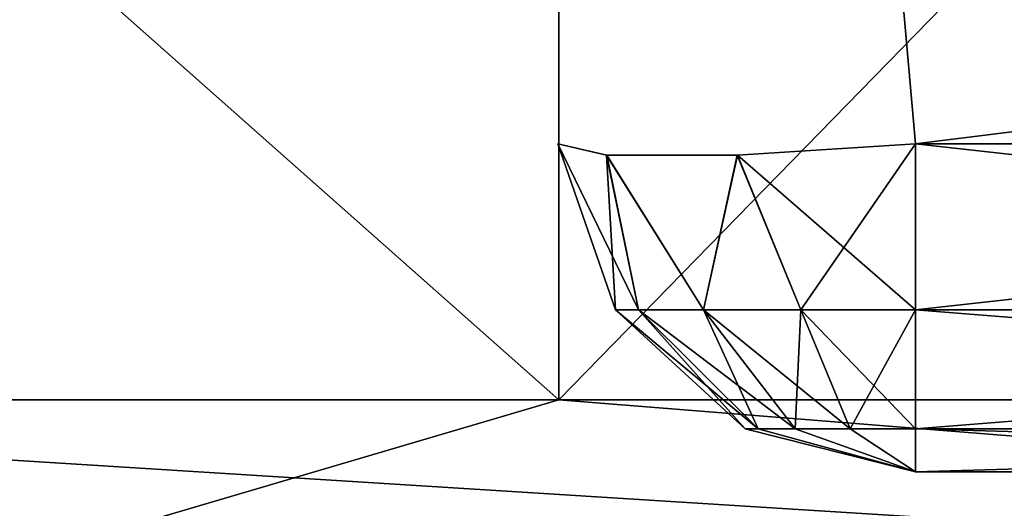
# Model space of a CAD drawing. Header units: millimetres. Extents: x -125 to 125, y -5 to 106.
# Tile 132 of 206: x 37.71 to 39.082, y -3.151 to -2.471. Entities that reach past the tile are written whole.
import ezdxf

# ---------------------------------------------------------------- set-up
doc = ezdxf.new("R2010")
doc.units = ezdxf.units.MM
doc.header["$LTSCALE"] = 65.185185
for name, color, linetype in [('11', 7, 'CONTINUOUS'), ('12', 7, 'CONTINUOUS'), ('13', 7, 'CONTINUOUS'), ('14', 7, 'CONTINUOUS'), ('244', 7, 'CONTINUOUS'), ('245', 7, 'CONTINUOUS'), ('247', 7, 'CONTINUOUS'), ('248', 7, 'CONTINUOUS'), ('5', 7, 'CONTINUOUS'), ('53', 7, 'CONTINUOUS'), ('54', 7, 'CONTINUOUS'), ('55', 7, 'CONTINUOUS'), ('56', 7, 'CONTINUOUS'), ('57', 7, 'CONTINUOUS'), ('58', 7, 'CONTINUOUS'), ('59', 7, 'CONTINUOUS'), ('6', 7, 'CONTINUOUS'), ('7', 7, 'CONTINUOUS')]:
    doc.layers.add(name, color=color, linetype=linetype)

msp = doc.modelspace()

# ---------------------------------------------------------------- linework, layer by layer
at = {"layer": '11', "linetype": 'CONTINUOUS'}
for points in [[(41.0418, -2.6436, 47.5138), (41.0418, -2.8748, 47.5942), (38.9582, -2.6436, 47.5138), (41.0418, -2.6436, 47.5138)], [(38.9582, -2.6436, 47.5138), (41.0418, -2.8748, 47.5942), (38.9582, -2.8748, 47.5942), (38.9582, -2.6436, 47.5138)], [(38.9582, -2.8748, 47.5942), (41.0418, -3.0402, 47.7748), (38.9582, -3.0402, 47.7748), (38.9582, -2.8748, 47.5942)], [(41.0418, -2.8748, 47.5942), (41.0418, -3.0402, 47.7748), (38.9582, -2.8748, 47.5942), (41.0418, -2.8748, 47.5942)], [(41.0418, -3.1, 48.0119), (38.9582, -3.1, 48.0119), (38.9582, -3.0402, 47.7748), (41.0418, -3.1, 48.0119)], [(41.0418, -3.0402, 47.7748), (41.0418, -3.1, 48.0119), (38.9582, -3.0402, 47.7748), (41.0418, -3.0402, 47.7748)]]:
    msp.add_3dface(points, dxfattribs=at)
at = {"layer": '12', "linetype": 'CONTINUOUS'}
for points in [[(38.5404, -2.8748, 48.0119), (38.4601, -2.6436, 48.0119), (38.5278, -2.6593, 47.7644), (38.5404, -2.8748, 48.0119)], [(38.9582, -2.6436, 47.5138), (38.7983, -2.8748, 47.626), (38.71, -2.6593, 47.582), (38.9582, -2.6436, 47.5138)], [(38.9582, -2.6436, 47.5138), (38.9582, -2.8748, 47.5942), (38.7983, -2.8748, 47.626), (38.9582, -2.6436, 47.5138)], [(38.71, -2.6593, 47.582), (38.6628, -2.8748, 47.7165), (38.5278, -2.6593, 47.7644), (38.71, -2.6593, 47.582)], [(38.6628, -2.8748, 47.7165), (38.5722, -2.8748, 47.8521), (38.5278, -2.6593, 47.7644), (38.6628, -2.8748, 47.7165)], [(38.5722, -2.8748, 47.8521), (38.5404, -2.8748, 48.0119), (38.5278, -2.6593, 47.7644), (38.5722, -2.8748, 47.8521)], [(38.7983, -2.8748, 47.626), (38.6628, -2.8748, 47.7165), (38.71, -2.6593, 47.582), (38.7983, -2.8748, 47.626)], [(38.5404, -2.8748, 48.0119), (38.5722, -2.8748, 47.8521), (38.7211, -3.0402, 48.0119), (38.5404, -2.8748, 48.0119)], [(38.7211, -3.0402, 48.0119), (38.5722, -2.8748, 47.8521), (38.7391, -3.0402, 47.9212), (38.7211, -3.0402, 48.0119)], [(38.5722, -2.8748, 47.8521), (38.6628, -2.8748, 47.7165), (38.7391, -3.0402, 47.9212), (38.5722, -2.8748, 47.8521)], [(38.7391, -3.0402, 47.9212), (38.6628, -2.8748, 47.7165), (38.7905, -3.0402, 47.8443), (38.7391, -3.0402, 47.9212)], [(38.6628, -2.8748, 47.7165), (38.7983, -2.8748, 47.626), (38.7905, -3.0402, 47.8443), (38.6628, -2.8748, 47.7165)], [(38.7905, -3.0402, 47.8443), (38.7983, -2.8748, 47.626), (38.8674, -3.0402, 47.7929), (38.7905, -3.0402, 47.8443)], [(38.7983, -2.8748, 47.626), (38.9582, -2.8748, 47.5942), (38.8674, -3.0402, 47.7929), (38.7983, -2.8748, 47.626)], [(38.9582, -2.8748, 47.5942), (38.9582, -3.0402, 47.7748), (38.8674, -3.0402, 47.7929), (38.9582, -2.8748, 47.5942)], [(38.9582, -3.1, 48.0119), (38.7211, -3.0402, 48.0119), (38.7391, -3.0402, 47.9212), (38.9582, -3.1, 48.0119)], [(38.9582, -3.1, 48.0119), (38.7391, -3.0402, 47.9212), (38.7905, -3.0402, 47.8443), (38.9582, -3.1, 48.0119)], [(38.9582, -3.1, 48.0119), (38.7905, -3.0402, 47.8443), (38.8674, -3.0402, 47.7929), (38.9582, -3.1, 48.0119)], [(38.9582, -3.0402, 47.7748), (38.9582, -3.1, 48.0119), (38.8674, -3.0402, 47.7929), (38.9582, -3.0402, 47.7748)]]:
    msp.add_3dface(points, dxfattribs=at)
at = {"layer": '13', "linetype": 'CONTINUOUS'}
for points in [[(38.4601, -2.6436, 48.0119), (38.5404, -2.8748, 48.0119), (38.4601, -2.6436, 48.6956), (38.4601, -2.6436, 48.0119)], [(38.4601, -2.6436, 48.6956), (38.5404, -2.8748, 48.0119), (38.5404, -2.8748, 48.6956), (38.4601, -2.6436, 48.6956)], [(38.5404, -2.8748, 48.0119), (38.7211, -3.0402, 48.0119), (38.5404, -2.8748, 48.6956), (38.5404, -2.8748, 48.0119)], [(38.5404, -2.8748, 48.6956), (38.7211, -3.0402, 48.0119), (38.7211, -3.0402, 48.6956), (38.5404, -2.8748, 48.6956)], [(38.9582, -3.1, 48.0119), (38.9582, -3.1, 48.6956), (38.7211, -3.0402, 48.6956), (38.9582, -3.1, 48.0119)], [(38.7211, -3.0402, 48.0119), (38.9582, -3.1, 48.0119), (38.7211, -3.0402, 48.6956), (38.7211, -3.0402, 48.0119)]]:
    msp.add_3dface(points, dxfattribs=at)
at = {"layer": '14', "linetype": 'CONTINUOUS'}
for points in [[(38.4601, -2.6436, 48.6956), (38.5404, -2.8748, 48.6956), (38.5722, -2.8748, 48.8555), (38.4601, -2.6436, 48.6956)], [(38.4601, -2.6436, 48.6956), (38.5722, -2.8748, 48.8555), (38.5281, -2.6593, 48.9436), (38.4601, -2.6436, 48.6956)], [(38.9582, -2.8748, 49.1133), (38.9582, -2.6436, 49.1937), (38.7102, -2.6593, 49.1257), (38.9582, -2.8748, 49.1133)], [(38.5281, -2.6593, 48.9436), (38.6628, -2.8748, 48.991), (38.7102, -2.6593, 49.1257), (38.5281, -2.6593, 48.9436)], [(38.5722, -2.8748, 48.8555), (38.6628, -2.8748, 48.991), (38.5281, -2.6593, 48.9436), (38.5722, -2.8748, 48.8555)], [(38.6628, -2.8748, 48.991), (38.7983, -2.8748, 49.0815), (38.7102, -2.6593, 49.1257), (38.6628, -2.8748, 48.991)], [(38.7983, -2.8748, 49.0815), (38.9582, -2.8748, 49.1133), (38.7102, -2.6593, 49.1257), (38.7983, -2.8748, 49.0815)], [(38.5404, -2.8748, 48.6956), (38.7391, -3.0402, 48.7863), (38.5722, -2.8748, 48.8555), (38.5404, -2.8748, 48.6956)], [(38.5404, -2.8748, 48.6956), (38.7211, -3.0402, 48.6956), (38.7391, -3.0402, 48.7863), (38.5404, -2.8748, 48.6956)], [(38.5722, -2.8748, 48.8555), (38.7905, -3.0402, 48.8632), (38.6628, -2.8748, 48.991), (38.5722, -2.8748, 48.8555)], [(38.7391, -3.0402, 48.7863), (38.7905, -3.0402, 48.8632), (38.5722, -2.8748, 48.8555), (38.7391, -3.0402, 48.7863)], [(38.7905, -3.0402, 48.8632), (38.8674, -3.0402, 48.9146), (38.6628, -2.8748, 48.991), (38.7905, -3.0402, 48.8632)], [(38.6628, -2.8748, 48.991), (38.8674, -3.0402, 48.9146), (38.7983, -2.8748, 49.0815), (38.6628, -2.8748, 48.991)], [(38.9582, -3.0402, 48.9327), (38.9582, -2.8748, 49.1133), (38.7983, -2.8748, 49.0815), (38.9582, -3.0402, 48.9327)], [(38.8674, -3.0402, 48.9146), (38.9582, -3.0402, 48.9327), (38.7983, -2.8748, 49.0815), (38.8674, -3.0402, 48.9146)], [(38.7211, -3.0402, 48.6956), (38.9582, -3.1, 48.6956), (38.7391, -3.0402, 48.7863), (38.7211, -3.0402, 48.6956)], [(38.7391, -3.0402, 48.7863), (38.9582, -3.1, 48.6956), (38.7905, -3.0402, 48.8632), (38.7391, -3.0402, 48.7863)], [(38.7905, -3.0402, 48.8632), (38.9582, -3.1, 48.6956), (38.8674, -3.0402, 48.9146), (38.7905, -3.0402, 48.8632)], [(38.9582, -3.1, 48.6956), (38.9582, -3.0402, 48.9327), (38.8674, -3.0402, 48.9146), (38.9582, -3.1, 48.6956)]]:
    msp.add_3dface(points, dxfattribs=at)
at = {"layer": '244', "linetype": 'CONTINUOUS'}
for points in [[(28.8462, -3, -55.5), (38.4615, 6.8399, -55.5), (36.3618, -3, -55.5), (28.8462, -3, -55.5)], [(28.8462, 6.8399, -55.5), (38.4615, 6.8399, -55.5), (28.8462, -3, -55.5), (28.8462, 6.8399, -55.5)], [(36.3618, -3, -55.5), (38.4615, 6.8399, -55.5), (38.4615, -3, -55.5), (36.3618, -3, -55.5)], [(38.4615, 6.8399, -55.5), (48.0769, 6.8399, -55.5), (38.4615, -3, -55.5), (38.4615, 6.8399, -55.5)], [(38.4615, -3, -55.5), (48.0769, 6.8399, -55.5), (46.2116, -3, -55.5), (38.4615, -3, -55.5)]]:
    msp.add_3dface(points, dxfattribs=at)
at = {"layer": '245', "linetype": 'CONTINUOUS'}
for points in [[(36.3618, -3, -55.5), (38.4615, -3, -55.5), (46.2116, -3.618, -55.4021), (36.3618, -3, -55.5)], [(36.3618, -3.618, -55.4021), (36.3618, -3, -55.5), (46.2116, -3.618, -55.4021), (36.3618, -3.618, -55.4021)], [(38.4615, -3, -55.5), (46.2116, -3, -55.5), (46.2116, -3.618, -55.4021), (38.4615, -3, -55.5)]]:
    msp.add_3dface(points, dxfattribs=at)
at = {"layer": '247', "linetype": 'CONTINUOUS'}
for points in [[(46.2116, -3, 55.5), (36.3618, -3.618, 55.4021), (46.2116, -3.618, 55.4021), (46.2116, -3, 55.5)], [(38.4615, -3, 55.5), (36.3618, -3.618, 55.4021), (46.2116, -3, 55.5), (38.4615, -3, 55.5)], [(36.3618, -3, 55.5), (36.3618, -3.618, 55.4021), (38.4615, -3, 55.5), (36.3618, -3, 55.5)]]:
    msp.add_3dface(points, dxfattribs=at)
at = {"layer": '248', "linetype": 'CONTINUOUS'}
for points in [[(28.8462, 5.512, 55.5), (38.4615, -3, 55.5), (38.4615, 5.512, 55.5), (28.8462, 5.512, 55.5)], [(36.3618, -3, 55.5), (38.4615, -3, 55.5), (28.8462, 5.512, 55.5), (36.3618, -3, 55.5)], [(38.4615, 5.512, 55.5), (48.0769, -3, 55.5), (48.0769, 5.512, 55.5), (38.4615, 5.512, 55.5)], [(46.2116, -3, 55.5), (48.0769, -3, 55.5), (38.4615, 5.512, 55.5), (46.2116, -3, 55.5)], [(38.4615, -3, 55.5), (46.2116, -3, 55.5), (38.4615, 5.512, 55.5), (38.4615, -3, 55.5)]]:
    msp.add_3dface(points, dxfattribs=at)
at = {"layer": '5', "linetype": 'CONTINUOUS'}
for points in [[(41.0648, -2.3811, 49.2167), (38.9352, -2.3811, 49.2167), (41.0418, -2.6436, 49.1937), (41.0648, -2.3811, 49.2167)], [(41.0418, -2.6436, 49.1937), (38.9352, -2.3811, 49.2167), (38.9582, -2.6436, 49.1937), (41.0418, -2.6436, 49.1937)]]:
    msp.add_3dface(points, dxfattribs=at)
at = {"layer": '53', "linetype": 'CONTINUOUS'}
for points in [[(38.9352, -2.3811, -49.2167), (41.0648, -2.3811, -49.2167), (38.9582, -2.6436, -49.1937), (38.9352, -2.3811, -49.2167)], [(38.9582, -2.6436, -49.1937), (41.0648, -2.3811, -49.2167), (41.0418, -2.6436, -49.1937), (38.9582, -2.6436, -49.1937)]]:
    msp.add_3dface(points, dxfattribs=at)
at = {"layer": '54', "linetype": 'CONTINUOUS'}
for points in [[(38.9582, -2.6436, -49.1937), (41.0418, -2.6436, -49.1937), (41.0418, -2.8748, -49.1133), (38.9582, -2.6436, -49.1937)], [(38.9582, -2.6436, -49.1937), (41.0418, -2.8748, -49.1133), (38.9582, -2.8748, -49.1133), (38.9582, -2.6436, -49.1937)], [(38.9582, -2.8748, -49.1133), (41.0418, -3.0402, -48.9327), (38.9582, -3.0402, -48.9327), (38.9582, -2.8748, -49.1133)], [(41.0418, -2.8748, -49.1133), (41.0418, -3.0402, -48.9327), (38.9582, -2.8748, -49.1133), (41.0418, -2.8748, -49.1133)], [(41.0418, -3.1, -48.6956), (38.9582, -3.1, -48.6956), (38.9582, -3.0402, -48.9327), (41.0418, -3.1, -48.6956)], [(41.0418, -3.0402, -48.9327), (41.0418, -3.1, -48.6956), (38.9582, -3.0402, -48.9327), (41.0418, -3.0402, -48.9327)]]:
    msp.add_3dface(points, dxfattribs=at)
at = {"layer": '55', "linetype": 'CONTINUOUS'}
for points in [[(38.9582, -3.1, -48.6956), (41.0418, -3.1, -48.6956), (38.9582, -3.1, -48.0119), (38.9582, -3.1, -48.6956)], [(41.0418, -3.1, -48.6956), (41.0418, -3.1, -48.0119), (38.9582, -3.1, -48.0119), (41.0418, -3.1, -48.6956)]]:
    msp.add_3dface(points, dxfattribs=at)
at = {"layer": '56', "linetype": 'CONTINUOUS'}
for points in [[(41.0418, -2.6436, -47.5138), (38.9582, -2.8748, -47.5942), (41.0418, -2.8748, -47.5942), (41.0418, -2.6436, -47.5138)], [(38.9582, -2.6436, -47.5138), (38.9582, -2.8748, -47.5942), (41.0418, -2.6436, -47.5138), (38.9582, -2.6436, -47.5138)], [(41.0418, -2.8748, -47.5942), (38.9582, -3.0402, -47.7748), (41.0418, -3.0402, -47.7748), (41.0418, -2.8748, -47.5942)], [(38.9582, -2.8748, -47.5942), (38.9582, -3.0402, -47.7748), (41.0418, -2.8748, -47.5942), (38.9582, -2.8748, -47.5942)], [(38.9582, -3.1, -48.0119), (41.0418, -3.1, -48.0119), (41.0418, -3.0402, -47.7748), (38.9582, -3.1, -48.0119)], [(38.9582, -3.0402, -47.7748), (38.9582, -3.1, -48.0119), (41.0418, -3.0402, -47.7748), (38.9582, -3.0402, -47.7748)]]:
    msp.add_3dface(points, dxfattribs=at)
at = {"layer": '57', "linetype": 'CONTINUOUS'}
for points in [[(38.4601, -2.6436, -48.0119), (38.5722, -2.8748, -47.8521), (38.5281, -2.6593, -47.764), (38.4601, -2.6436, -48.0119)], [(38.5404, -2.8748, -48.0119), (38.5722, -2.8748, -47.8521), (38.4601, -2.6436, -48.0119), (38.5404, -2.8748, -48.0119)], [(38.9582, -2.8748, -47.5942), (38.9582, -2.6436, -47.5138), (38.7102, -2.6593, -47.5818), (38.9582, -2.8748, -47.5942)], [(38.5722, -2.8748, -47.8521), (38.6628, -2.8748, -47.7165), (38.5281, -2.6593, -47.764), (38.5722, -2.8748, -47.8521)], [(38.5281, -2.6593, -47.764), (38.6628, -2.8748, -47.7165), (38.7102, -2.6593, -47.5818), (38.5281, -2.6593, -47.764)], [(38.6628, -2.8748, -47.7165), (38.7983, -2.8748, -47.626), (38.7102, -2.6593, -47.5818), (38.6628, -2.8748, -47.7165)], [(38.7983, -2.8748, -47.626), (38.9582, -2.8748, -47.5942), (38.7102, -2.6593, -47.5818), (38.7983, -2.8748, -47.626)], [(38.7211, -3.0402, -48.0119), (38.7391, -3.0402, -47.9212), (38.5404, -2.8748, -48.0119), (38.7211, -3.0402, -48.0119)], [(38.5404, -2.8748, -48.0119), (38.7391, -3.0402, -47.9212), (38.5722, -2.8748, -47.8521), (38.5404, -2.8748, -48.0119)], [(38.7391, -3.0402, -47.9212), (38.7905, -3.0402, -47.8443), (38.5722, -2.8748, -47.8521), (38.7391, -3.0402, -47.9212)], [(38.5722, -2.8748, -47.8521), (38.7905, -3.0402, -47.8443), (38.6628, -2.8748, -47.7165), (38.5722, -2.8748, -47.8521)], [(38.7905, -3.0402, -47.8443), (38.8674, -3.0402, -47.7929), (38.6628, -2.8748, -47.7165), (38.7905, -3.0402, -47.8443)], [(38.6628, -2.8748, -47.7165), (38.8674, -3.0402, -47.7929), (38.7983, -2.8748, -47.626), (38.6628, -2.8748, -47.7165)], [(38.9582, -3.0402, -47.7748), (38.9582, -2.8748, -47.5942), (38.7983, -2.8748, -47.626), (38.9582, -3.0402, -47.7748)], [(38.8674, -3.0402, -47.7929), (38.9582, -3.0402, -47.7748), (38.7983, -2.8748, -47.626), (38.8674, -3.0402, -47.7929)], [(38.7211, -3.0402, -48.0119), (38.9582, -3.1, -48.0119), (38.7391, -3.0402, -47.9212), (38.7211, -3.0402, -48.0119)], [(38.7391, -3.0402, -47.9212), (38.9582, -3.1, -48.0119), (38.7905, -3.0402, -47.8443), (38.7391, -3.0402, -47.9212)], [(38.7905, -3.0402, -47.8443), (38.9582, -3.1, -48.0119), (38.8674, -3.0402, -47.7929), (38.7905, -3.0402, -47.8443)], [(38.9582, -3.1, -48.0119), (38.9582, -3.0402, -47.7748), (38.8674, -3.0402, -47.7929), (38.9582, -3.1, -48.0119)]]:
    msp.add_3dface(points, dxfattribs=at)
at = {"layer": '58', "linetype": 'CONTINUOUS'}
for points in [[(38.5404, -2.8748, -48.6956), (38.4601, -2.6436, -48.0119), (38.4601, -2.6436, -48.6956), (38.5404, -2.8748, -48.6956)], [(38.5404, -2.8748, -48.0119), (38.4601, -2.6436, -48.0119), (38.5404, -2.8748, -48.6956), (38.5404, -2.8748, -48.0119)], [(38.7211, -3.0402, -48.6956), (38.5404, -2.8748, -48.0119), (38.5404, -2.8748, -48.6956), (38.7211, -3.0402, -48.6956)], [(38.7211, -3.0402, -48.0119), (38.5404, -2.8748, -48.0119), (38.7211, -3.0402, -48.6956), (38.7211, -3.0402, -48.0119)], [(38.9582, -3.1, -48.6956), (38.7211, -3.0402, -48.0119), (38.7211, -3.0402, -48.6956), (38.9582, -3.1, -48.6956)], [(38.9582, -3.1, -48.6956), (38.9582, -3.1, -48.0119), (38.7211, -3.0402, -48.0119), (38.9582, -3.1, -48.6956)]]:
    msp.add_3dface(points, dxfattribs=at)
at = {"layer": '59', "linetype": 'CONTINUOUS'}
for points in [[(38.5404, -2.8748, -48.6956), (38.4601, -2.6436, -48.6956), (38.5278, -2.6593, -48.9432), (38.5404, -2.8748, -48.6956)], [(38.9582, -2.6436, -49.1937), (38.7983, -2.8748, -49.0815), (38.71, -2.6593, -49.1256), (38.9582, -2.6436, -49.1937)], [(38.9582, -2.6436, -49.1937), (38.9582, -2.8748, -49.1133), (38.7983, -2.8748, -49.0815), (38.9582, -2.6436, -49.1937)], [(38.5722, -2.8748, -48.8555), (38.5404, -2.8748, -48.6956), (38.5278, -2.6593, -48.9432), (38.5722, -2.8748, -48.8555)], [(38.6628, -2.8748, -48.991), (38.5722, -2.8748, -48.8555), (38.5278, -2.6593, -48.9432), (38.6628, -2.8748, -48.991)], [(38.71, -2.6593, -49.1256), (38.6628, -2.8748, -48.991), (38.5278, -2.6593, -48.9432), (38.71, -2.6593, -49.1256)], [(38.7983, -2.8748, -49.0815), (38.6628, -2.8748, -48.991), (38.71, -2.6593, -49.1256), (38.7983, -2.8748, -49.0815)], [(38.7211, -3.0402, -48.6956), (38.5404, -2.8748, -48.6956), (38.5722, -2.8748, -48.8555), (38.7211, -3.0402, -48.6956)], [(38.7211, -3.0402, -48.6956), (38.5722, -2.8748, -48.8555), (38.7391, -3.0402, -48.7863), (38.7211, -3.0402, -48.6956)], [(38.5722, -2.8748, -48.8555), (38.6628, -2.8748, -48.991), (38.7391, -3.0402, -48.7863), (38.5722, -2.8748, -48.8555)], [(38.6628, -2.8748, -48.991), (38.7983, -2.8748, -49.0815), (38.7905, -3.0402, -48.8632), (38.6628, -2.8748, -48.991)], [(38.7391, -3.0402, -48.7863), (38.6628, -2.8748, -48.991), (38.7905, -3.0402, -48.8632), (38.7391, -3.0402, -48.7863)], [(38.7905, -3.0402, -48.8632), (38.7983, -2.8748, -49.0815), (38.8674, -3.0402, -48.9146), (38.7905, -3.0402, -48.8632)], [(38.7983, -2.8748, -49.0815), (38.9582, -2.8748, -49.1133), (38.8674, -3.0402, -48.9146), (38.7983, -2.8748, -49.0815)], [(38.9582, -2.8748, -49.1133), (38.9582, -3.0402, -48.9327), (38.8674, -3.0402, -48.9146), (38.9582, -2.8748, -49.1133)], [(38.9582, -3.1, -48.6956), (38.7211, -3.0402, -48.6956), (38.7391, -3.0402, -48.7863), (38.9582, -3.1, -48.6956)], [(38.9582, -3.1, -48.6956), (38.7391, -3.0402, -48.7863), (38.7905, -3.0402, -48.8632), (38.9582, -3.1, -48.6956)], [(38.9582, -3.1, -48.6956), (38.7905, -3.0402, -48.8632), (38.8674, -3.0402, -48.9146), (38.9582, -3.1, -48.6956)], [(38.9582, -3.0402, -48.9327), (38.9582, -3.1, -48.6956), (38.8674, -3.0402, -48.9146), (38.9582, -3.0402, -48.9327)]]:
    msp.add_3dface(points, dxfattribs=at)
at = {"layer": '6', "linetype": 'CONTINUOUS'}
for points in [[(41.0418, -2.6436, 49.1937), (38.9582, -2.8748, 49.1133), (41.0418, -2.8748, 49.1133), (41.0418, -2.6436, 49.1937)], [(41.0418, -2.6436, 49.1937), (38.9582, -2.6436, 49.1937), (38.9582, -2.8748, 49.1133), (41.0418, -2.6436, 49.1937)], [(41.0418, -2.8748, 49.1133), (38.9582, -3.0402, 48.9327), (41.0418, -3.0402, 48.9327), (41.0418, -2.8748, 49.1133)], [(38.9582, -2.8748, 49.1133), (38.9582, -3.0402, 48.9327), (41.0418, -2.8748, 49.1133), (38.9582, -2.8748, 49.1133)], [(38.9582, -3.0402, 48.9327), (38.9582, -3.1, 48.6956), (41.0418, -3.0402, 48.9327), (38.9582, -3.0402, 48.9327)], [(38.9582, -3.1, 48.6956), (41.0418, -3.1, 48.6956), (41.0418, -3.0402, 48.9327), (38.9582, -3.1, 48.6956)]]:
    msp.add_3dface(points, dxfattribs=at)
at = {"layer": '7', "linetype": 'CONTINUOUS'}
for points in [[(41.0418, -3.1, 48.0119), (38.9582, -3.1, 48.6956), (38.9582, -3.1, 48.0119), (41.0418, -3.1, 48.0119)], [(41.0418, -3.1, 48.6956), (38.9582, -3.1, 48.6956), (41.0418, -3.1, 48.0119), (41.0418, -3.1, 48.6956)]]:
    msp.add_3dface(points, dxfattribs=at)

doc.saveas('drawing.dxf')
